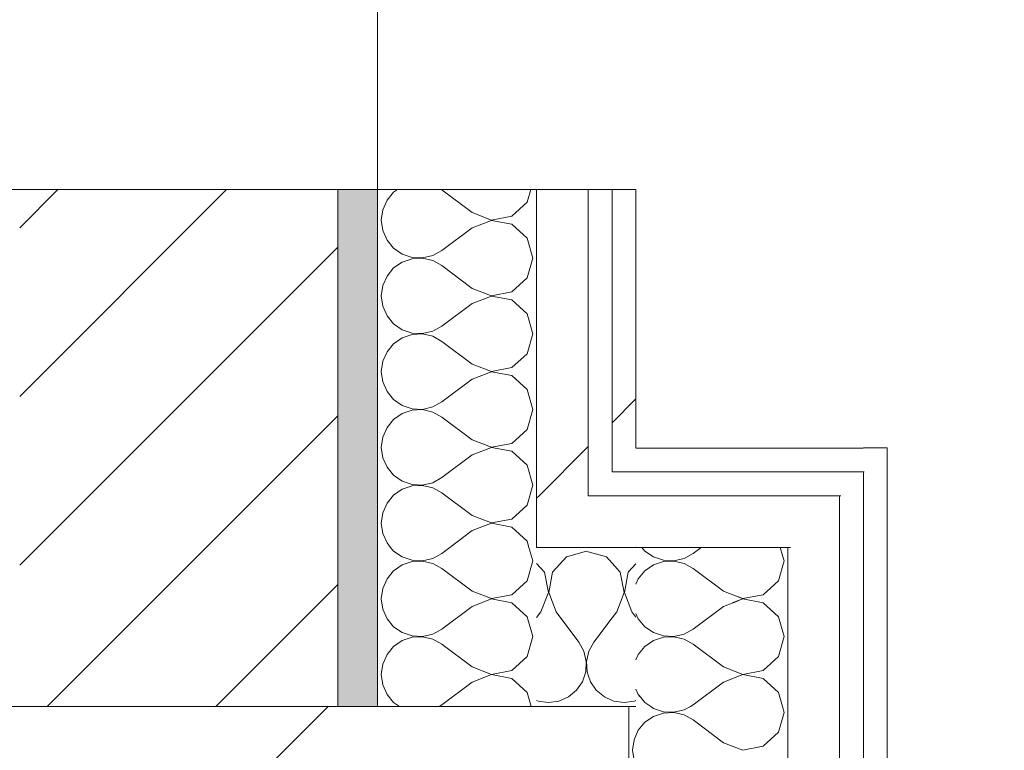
# Model space of a CAD drawing. Header units: millimetres. Extents: x -40968 to 11883, y -17757 to 4746.
# Tile 207 of 227: x -1771 to -1523, y -12000 to -11816. Entities that reach past the tile are written whole.
import ezdxf

# ---------------------------------------------------------------- set-up
doc = ezdxf.new("R2010")
doc.units = ezdxf.units.MM
doc.header["$MEASUREMENT"] = 0
doc.linetypes.add('Wipeout_Contour', pattern=[1000, 0, -1000])
for name, color, linetype in [('10_ESTR_Pilars', 7, 'Continuous'), ('12_FAÇ_Façana', 7, 'Continuous'), ('Nuevo_06_COT_Generals', 7, 'Continuous'), ('Nuevo_08_E_Envans secs', 7, 'Continuous'), ('Ventanas Archicad', 7, 'Continuous')]:
    doc.layers.add(name, color=color, linetype=linetype)
for name, color, linetype, lineweight in [('10_ESTR_Pilars_Pluma_Nº__28', 7, 'Continuous', 20), ('10_ESTR_Pilars_Pluma_Nº__42', 8, 'Continuous', 25), ('12_FAÇ_Façana_Pluma_Nº__2', 8, 'Continuous', 5), ('12_FAÇ_Façana_Pluma_Nº__7', 7, 'Continuous', 5), ('Nuevo_06_COT_Generals_Pluma_Nº__1', 7, 'Continuous', 5), ('Nuevo_08_E_Envans secs_Pluma_Nº__1', 7, 'Continuous', 5), ('Ventanas Archicad_Pluma_Nº__1', 7, 'Continuous', 5), ('Ventanas Archicad_Pluma_Nº__7', 7, 'Continuous', 5)]:
    doc.layers.add(name, color=color, linetype=linetype, lineweight=lineweight)
for name, color, linetype, lineweight, true_color in [('12_FAÇ_Façana_Pluma_Nº__176', 7, 'Continuous', 15, 0x93a0c6), ('Nuevo_08_E_Envans secs_Pluma_Nº__102', 7, 'Continuous', 5, 0xcccccc), ('Nuevo_08_E_Envans secs_Pluma_Nº__171', 171, 'Continuous', 13, 0xaaaaff), ('Nuevo_08_E_Envans secs_Pluma_Nº__177', 7, 'Continuous', 15, 0xf7e046)]:
    doc.layers.add(name, color=color, linetype=linetype, lineweight=lineweight, true_color=true_color)
doc.styles.add('Estilo_Generado_1', font='txt')
doc.dimstyles.new('Estilo_Generado__1', dxfattribs={"dimtxt": 100, "dimasz": 38, "dimexe": 0.18, "dimexo": 300, "dimgap": 0, "dimtad": 1, "dimtih": 1, "dimtoh": 1, "dimlfac": 0.001, "dimzin": 0, "dimdsep": 46, "dimtxsty": 'Estilo_Generado_1', "dimblk": 'ARROWHEAD_2', "dimblk1": 'ARROWHEAD_2', "dimblk2": 'ARROWHEAD_2', "dimcen": 0.09, "dimclrd": 7, "dimclre": 7, "dimclrt": 7, "dimadec": 0, "dimazin": 0, "dimtfac": 1, "dimtdec": 4, "dimtmove": 0, "dimatfit": 3, "dimfxl": 0, "dimtolj": 1, "dimtzin": 0, "dimarcsym": 0})
pattern_1 = [(45, (0, 0), (-183.848, 183.848), [195, -65]), (45, (7e-14, 183.85), (-183.848, 183.848), [195, -65])]

# ---------------------------------------------------------------- blocks, each defined once
blk = doc.blocks.new('Muro_18_1', base_point=(-1681.11, -11858.98))
at = {"layer": '12_FAÇ_Façana_Pluma_Nº__176', "linetype": 'Continuous', "lineweight": 0, "true_color": 0x495063}
blk.add_hatch(color=251, dxfattribs=at).paths.add_polyline_path([(-1691.11, -11988.98), (-1681.11, -11988.98), (-1681.11, -11858.98), (-1691.11, -11858.98)])
at = {"layer": '12_FAÇ_Façana_Pluma_Nº__2', "linetype": 'Continuous', "lineweight": 5}
h = blk.add_hatch(dxfattribs=at)
h.set_pattern_fill('Ceramic_0001', color=8, style=0, pattern_type=2)
h.set_pattern_definition([(45, (0, 0), (-21.2132, 21.2132), [])])
h.paths.add_polyline_path([(-1771.11, -11988.98), (-1691.11, -11988.98), (-1691.11, -11858.98), (-1771.11, -11858.98)])
at = {"layer": '12_FAÇ_Façana_Pluma_Nº__7', "color": 7, "linetype": 'Continuous', "lineweight": 5}
blk.add_line((-1691.11, -11988.98), (-1691.11, -11858.98), dxfattribs=at)
at = {"layer": '12_FAÇ_Façana_Pluma_Nº__7', "color": 7, "linetype": 'Continuous', "lineweight": 5, "flags": 128}
blk.add_lwpolyline([(-1681.11, -11988.98), (-1681.11, -11858.98)], dxfattribs=at)
blk = doc.blocks.new('Ventana Vertical Multi-Faja 27_7')
at = {"layer": 'Ventanas Archicad_Pluma_Nº__1', "color": 7, "linetype": 'Continuous', "lineweight": 5}
for p, q in [((-600, -260), (-600, -235)), ((-600, -350), (600, -350))]:
    blk.add_line(p, q, dxfattribs=at)
at = {"layer": 'Ventanas Archicad_Pluma_Nº__7', "color": 7, "linetype": 'Continuous', "lineweight": 5}
for p, q in [((-600, -260), (-600, -340)), ((-600, -340), (-600, -350))]:
    blk.add_line(p, q, dxfattribs=at)
blk = doc.blocks.new('Muro_19_1', base_point=(-1681.11, -10658.98))
at = {"layer": '12_FAÇ_Façana_Pluma_Nº__7', "color": 7, "linetype": 'Continuous', "lineweight": 5}
for p, q in [((-1771.11, -11858.98), (-1691.11, -11858.98)), ((-1691.11, -11858.98), (-1681.11, -11858.98))]:
    blk.add_line(p, q, dxfattribs=at)
at = {"layer": 'Ventanas Archicad', "color": 253, "linetype": 'Continuous', "lineweight": 5, "true_color": 0xa4a4a6, "zscale": 1000, "rotation": 90.00000000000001}
blk.add_blockref('Ventana Vertical Multi-Faja 27_7', (-2031.11, -11258.98), dxfattribs=at)
blk = doc.blocks.new('*X364')
at = {"layer": 'Nuevo_08_E_Envans secs_Pluma_Nº__102', "color": 254, "linetype": 'Continuous', "lineweight": 5, "true_color": 0xcccccc}
for p, q in [((-1614.6, -11948.97), (-1613.84, -11949.89)), ((-1613.84, -11949.89), (-1611.68, -11951.38)), ((-1604, -11951.75), (-1601.7, -11950.48)), ((-1599.7, -11948.97), (-1601.7, -11950.48)), ((-1579.23, -11951.05), (-1579.81, -11948.97)), ((-1611.68, -11953.39), (-1613.84, -11954.87)), ((-1611.68, -11951.38), (-1609.19, -11952.22)), ((-1609.19, -11952.55), (-1611.68, -11953.39)), ((-1609.19, -11952.22), (-1606.56, -11952.34)), ((-1606.56, -11952.42), (-1609.19, -11952.55)), ((-1606.56, -11952.34), (-1604, -11951.75)), ((-1604, -11953.01), (-1606.56, -11952.42)), ((-1601.7, -11954.29), (-1604, -11953.01)), ((-1613.84, -11954.87), (-1615.52, -11956.9)), ((-1594.08, -11960), (-1601.7, -11954.29)), ((-1615.52, -11956.9), (-1616.11, -11958.24)), ((-1594.08, -11960), (-1589.6, -11961.72)), ((-1590.18, -11962.31), (-1594.08, -11963.81)), ((-1616.11, -11965.57), (-1615.52, -11966.91)), ((-1594.08, -11963.81), (-1601.7, -11969.52)), ((-1615.52, -11966.91), (-1613.84, -11968.94)), ((-1613.84, -11968.94), (-1611.68, -11970.42)), ((-1611.68, -11970.42), (-1609.19, -11971.26)), ((-1604, -11970.8), (-1601.7, -11969.52)), ((-1611.68, -11972.43), (-1613.84, -11973.92)), ((-1609.19, -11971.59), (-1611.68, -11972.43)), ((-1609.19, -11971.26), (-1606.56, -11971.39)), ((-1606.56, -11971.47), (-1609.19, -11971.59)), ((-1606.56, -11971.39), (-1604, -11970.8)), ((-1604, -11972.06), (-1606.56, -11971.47)), ((-1601.7, -11973.33), (-1604, -11972.06)), ((-1613.84, -11973.92), (-1615.52, -11975.95)), ((-1601.24, -11973.68), (-1601.7, -11973.33)), ((-1615.52, -11975.95), (-1616.11, -11977.28)), ((-1616.11, -11984.62), (-1615.52, -11985.96)), ((-1615.52, -11985.96), (-1614.44, -11987.26))]:
    blk.add_line(p, q, dxfattribs=at)
blk = doc.blocks.new('*X366')
at = {"layer": 'Nuevo_08_E_Envans secs_Pluma_Nº__102', "color": 254, "linetype": 'Continuous', "lineweight": 5, "true_color": 0xcccccc}
for p, q in [((-1612.4, -11988.97), (-1611.68, -11989.47)), ((-1611.68, -11989.47), (-1609.19, -11990.31)), ((-1609.19, -11990.31), (-1606.56, -11990.44)), ((-1606.56, -11990.51), (-1609.19, -11990.64)), ((-1606.56, -11990.44), (-1604, -11989.84)), ((-1604, -11991.11), (-1606.56, -11990.51)), ((-1604, -11989.84), (-1602.43, -11988.97)), ((-1580.27, -11995.48), (-1578.85, -11990.48)), ((-1578.85, -11990.48), (-1579.27, -11988.97)), ((-1613.84, -11992.97), (-1615.52, -11994.99)), ((-1611.68, -11991.48), (-1613.84, -11992.97)), ((-1609.19, -11990.64), (-1611.68, -11991.48)), ((-1601.7, -11992.38), (-1604, -11991.11)), ((-1594.08, -11998.1), (-1601.7, -11992.38)), ((-1615.52, -11994.99), (-1616.58, -11997.4)), ((-1584.11, -11998.99), (-1580.27, -11995.48)), ((-1616.58, -11997.4), (-1616.94, -12000)), ((-1616.94, -12000), (-1616.58, -12002.6)), ((-1594.08, -11998.1), (-1589.23, -11999.96)), ((-1589.23, -11999.96), (-1584.11, -11998.99))]:
    blk.add_line(p, q, dxfattribs=at)
blk = doc.blocks.new('*X367')
at = {"layer": 'Nuevo_08_E_Envans secs_Pluma_Nº__102', "color": 254, "linetype": 'Continuous', "lineweight": 5, "true_color": 0xcccccc}
for p, q in [((-1578.85, -11952.38), (-1579.39, -11950.47)), ((-1580.27, -11957.39), (-1578.85, -11952.38)), ((-1584.11, -11960.9), (-1580.27, -11957.39)), ((-1589.23, -11961.94), (-1591.88, -11962.96)), ((-1590.35, -11961.43), (-1589.23, -11961.87)), ((-1589.23, -11961.87), (-1584.11, -11960.9)), ((-1584.11, -11962.91), (-1589.23, -11961.94)), ((-1580.27, -11966.42), (-1584.11, -11962.91)), ((-1578.85, -11971.43), (-1580.27, -11966.42)), ((-1601.7, -11973.33), (-1602.06, -11973.14)), ((-1580.27, -11976.44), (-1578.85, -11971.43)), ((-1594.08, -11979.05), (-1601.7, -11973.33)), ((-1584.11, -11979.95), (-1580.27, -11976.44)), ((-1594.08, -11979.05), (-1589.23, -11980.91)), ((-1589.23, -11980.91), (-1584.11, -11979.95)), ((-1594.08, -11982.86), (-1601.7, -11988.57)), ((-1589.23, -11980.99), (-1594.08, -11982.86)), ((-1584.11, -11981.96), (-1589.23, -11980.99)), ((-1580.27, -11985.47), (-1584.11, -11981.96)), ((-1579.27, -11988.97), (-1580.27, -11985.47)), ((-1615.23, -11986.31), (-1613.84, -11987.98)), ((-1613.84, -11987.98), (-1612.4, -11988.97)), ((-1602.43, -11988.97), (-1601.7, -11988.57))]:
    blk.add_line(p, q, dxfattribs=at)
blk = doc.blocks.new('Muro_124_1', base_point=(-1552.89, -12503.98))
at = {"layer": 'Nuevo_08_E_Envans secs', "color": 7, "lineweight": 20}
blk.add_blockref('*X364', (0, 0), dxfattribs=at)
at = {"color": 254, "linetype": 'Wipeout_Contour', "lineweight": 0, "ltscale": 36080.902134}
blk.add_wipeout([(-1558.73, -11929.97), (-1552.89, -11923.97), (-1558.73, -11923.97)], dxfattribs=at).dxf.layer = 'Nuevo_08_E_Envans secs'
at = {"color": 254, "linetype": 'Wipeout_Contour', "lineweight": 0, "ltscale": 36129.862397}
blk.add_wipeout([(-1577.21, -11948.97), (-1564.56, -11935.97), (-1577.21, -11935.97)], dxfattribs=at).dxf.layer = 'Nuevo_08_E_Envans secs'
at = {"layer": 'Nuevo_08_E_Envans secs_Pluma_Nº__171', "linetype": 'Continuous', "lineweight": 13, "true_color": 0xaaaaff}
h = blk.add_hatch(dxfattribs=at)
h.set_pattern_fill('Panellat_HPL_0001', color=161, style=0, pattern_type=2)
h.set_pattern_definition(pattern_1)
h.paths.add_polyline_path([(-1558.73, -11929.97), (-1552.89, -11923.97), (-1558.73, -11923.97)])
at = {"layer": 'Nuevo_08_E_Envans secs_Pluma_Nº__177', "linetype": 'Continuous', "lineweight": 15, "true_color": 0xf7e046}
h = blk.add_hatch(dxfattribs=at)
h.set_pattern_fill('Panellat_HPL_0001', color=53, style=0, pattern_type=2)
h.set_pattern_definition(pattern_1)
h.paths.add_polyline_path([(-1577.21, -11948.97), (-1564.56, -11935.97), (-1577.21, -11935.97)])
at = {"color": 254, "linetype": 'Wipeout_Contour', "lineweight": 0, "ltscale": 49250.909001}
blk.add_wipeout([(-1552.89, -11929.97), (-1558.89, -11929.97), (-1558.89, -12497.98), (-1552.89, -12497.98)], dxfattribs=at).dxf.layer = 'Nuevo_08_E_Envans secs'
at = {"color": 254, "linetype": 'Wipeout_Contour', "lineweight": 0, "ltscale": 49258.764095}
blk.add_wipeout([(-1577.89, -11948.97), (-1577.89, -12478.98), (-1564.89, -12478.98), (-1564.89, -11948.97)], dxfattribs=at).dxf.layer = 'Nuevo_08_E_Envans secs'
at = {"layer": 'Nuevo_08_E_Envans secs_Pluma_Nº__171', "linetype": 'Continuous', "lineweight": 13, "true_color": 0xaaaaff}
h = blk.add_hatch(dxfattribs=at)
h.set_pattern_fill('Panellat_HPL_0001', color=161, style=0, pattern_type=2)
h.set_pattern_definition(pattern_1)
h.paths.add_polyline_path([(-1552.89, -11929.97), (-1558.89, -11929.97), (-1558.89, -12497.98), (-1552.89, -12497.98)])
at = {"layer": 'Nuevo_08_E_Envans secs_Pluma_Nº__177', "linetype": 'Continuous', "lineweight": 15, "true_color": 0xf7e046}
h = blk.add_hatch(dxfattribs=at)
h.set_pattern_fill('Panellat_HPL_0001', color=53, style=0, pattern_type=2)
h.set_pattern_definition(pattern_1)
h.paths.add_polyline_path([(-1577.89, -11948.97), (-1577.89, -12478.98), (-1564.89, -12478.98), (-1564.89, -11948.97)])
at = {"layer": 'Nuevo_08_E_Envans secs_Pluma_Nº__1', "color": 7, "linetype": 'Continuous', "lineweight": 5}
for p, q in [((-1558.89, -12491.98), (-1558.89, -11935.97)), ((-1577.89, -12438.98), (-1577.89, -11988.97))]:
    blk.add_line(p, q, dxfattribs=at)
at = {"layer": 'Nuevo_08_E_Envans secs', "color": 7, "lineweight": 20}
for name in ['*X367', '*X366']:
    blk.add_blockref(name, (0, 0), dxfattribs=at)
at = {"color": 254, "linetype": 'Wipeout_Contour', "lineweight": 0, "ltscale": 36087.239253}
blk.add_wipeout([(-1558.89, -11929.97), (-1552.89, -11929.97), (-1552.89, -11923.97)], dxfattribs=at).dxf.layer = 'Nuevo_08_E_Envans secs'
at = {"color": 254, "linetype": 'Wipeout_Contour', "lineweight": 0, "ltscale": 36142.399939}
blk.add_wipeout([(-1577.89, -11948.97), (-1564.89, -11948.97), (-1564.89, -11935.97)], dxfattribs=at).dxf.layer = 'Nuevo_08_E_Envans secs'
at = {"layer": 'Nuevo_08_E_Envans secs_Pluma_Nº__171', "linetype": 'Continuous', "lineweight": 13, "true_color": 0xaaaaff}
h = blk.add_hatch(dxfattribs=at)
h.set_pattern_fill('Panellat_HPL_0001', color=161, style=0, pattern_type=2)
h.set_pattern_definition(pattern_1)
h.paths.add_polyline_path([(-1558.89, -11929.97), (-1552.89, -11929.97), (-1552.89, -11923.97)])
at = {"layer": 'Nuevo_08_E_Envans secs_Pluma_Nº__177', "linetype": 'Continuous', "lineweight": 15, "true_color": 0xf7e046}
h = blk.add_hatch(dxfattribs=at)
h.set_pattern_fill('Panellat_HPL_0001', color=53, style=0, pattern_type=2)
h.set_pattern_definition(pattern_1)
h.paths.add_polyline_path([(-1577.89, -11948.97), (-1564.89, -11948.97), (-1564.89, -11935.97)])
at = {"layer": 'Nuevo_08_E_Envans secs_Pluma_Nº__1', "color": 7, "linetype": 'Continuous', "lineweight": 5}
for p, q in [((-1558.73, -11929.97), (-1564.56, -11929.97)), ((-1558.89, -11935.97), (-1558.89, -11929.97)), ((-1564.56, -11935.97), (-1577.21, -11935.97)), ((-1564.89, -11948.97), (-1564.89, -11935.97)), ((-1577.21, -11948.97), (-1616.11, -11948.97)), ((-1577.89, -11988.97), (-1577.89, -11948.97)), ((-1564.89, -12478.98), (-1564.89, -11948.97))]:
    blk.add_line(p, q, dxfattribs=at)
at = {"layer": 'Nuevo_08_E_Envans secs_Pluma_Nº__1', "color": 7, "linetype": 'Continuous', "lineweight": 5, "flags": 128}
for points in [[(-1552.89, -11923.97), (-1558.89, -11923.97)], [(-1552.89, -12503.98), (-1552.89, -11923.97)]]:
    blk.add_lwpolyline(points, dxfattribs=at)
blk = doc.blocks.new('*X369')
at = {"layer": 'Nuevo_08_E_Envans secs_Pluma_Nº__102', "color": 254, "linetype": 'Continuous', "lineweight": 5, "true_color": 0xcccccc}
for p, q in [((-1677.81, -11948.97), (-1677.06, -11949.89)), ((-1677.06, -11949.89), (-1674.89, -11951.38)), ((-1667.22, -11951.75), (-1664.92, -11950.48)), ((-1662.92, -11948.97), (-1664.92, -11950.48)), ((-1642.06, -11952.38), (-1643.03, -11948.97)), ((-1674.89, -11953.39), (-1677.06, -11954.87)), ((-1674.89, -11951.38), (-1672.4, -11952.22)), ((-1672.4, -11952.55), (-1674.89, -11953.39)), ((-1672.4, -11952.22), (-1669.78, -11952.34)), ((-1669.78, -11952.42), (-1672.4, -11952.55)), ((-1669.78, -11952.34), (-1667.22, -11951.75)), ((-1667.22, -11953.01), (-1669.78, -11952.42)), ((-1664.92, -11954.29), (-1667.22, -11953.01)), ((-1643.48, -11957.39), (-1642.06, -11952.38)), ((-1677.06, -11954.87), (-1678.73, -11956.9)), ((-1657.3, -11960), (-1664.92, -11954.29)), ((-1678.73, -11956.9), (-1679.79, -11959.3)), ((-1647.33, -11960.9), (-1643.48, -11957.39)), ((-1679.79, -11959.3), (-1680.16, -11961.9)), ((-1657.3, -11960), (-1652.44, -11961.87)), ((-1680.16, -11961.9), (-1679.79, -11964.51)), ((-1652.44, -11961.94), (-1657.3, -11963.81)), ((-1652.44, -11961.87), (-1647.33, -11960.9)), ((-1647.33, -11962.91), (-1652.44, -11961.94)), ((-1643.48, -11966.42), (-1647.33, -11962.91)), ((-1679.79, -11964.51), (-1678.73, -11966.91)), ((-1657.3, -11963.81), (-1664.92, -11969.52)), ((-1678.73, -11966.91), (-1677.06, -11968.94)), ((-1642.06, -11971.43), (-1643.48, -11966.42)), ((-1677.06, -11968.94), (-1674.89, -11970.42)), ((-1674.89, -11970.42), (-1672.4, -11971.26)), ((-1667.22, -11970.8), (-1664.92, -11969.52)), ((-1674.89, -11972.43), (-1677.06, -11973.92)), ((-1672.4, -11971.59), (-1674.89, -11972.43)), ((-1672.4, -11971.26), (-1669.78, -11971.39)), ((-1669.78, -11971.47), (-1672.4, -11971.59)), ((-1669.78, -11971.39), (-1667.22, -11970.8)), ((-1667.22, -11972.06), (-1669.78, -11971.47)), ((-1664.92, -11973.33), (-1667.22, -11972.06)), ((-1643.48, -11976.44), (-1642.06, -11971.43)), ((-1677.06, -11973.92), (-1678.73, -11975.95)), ((-1657.3, -11979.05), (-1664.92, -11973.33)), ((-1678.73, -11975.95), (-1679.79, -11978.35)), ((-1647.33, -11979.95), (-1643.48, -11976.44)), ((-1679.79, -11978.35), (-1680.16, -11980.95)), ((-1657.3, -11979.05), (-1652.44, -11980.91)), ((-1652.44, -11980.91), (-1647.33, -11979.95)), ((-1680.16, -11980.95), (-1679.79, -11983.55)), ((-1657.3, -11982.86), (-1664.92, -11988.57)), ((-1652.44, -11980.99), (-1657.3, -11982.86)), ((-1647.33, -11981.96), (-1652.44, -11980.99)), ((-1643.48, -11985.47), (-1647.33, -11981.96)), ((-1679.79, -11983.55), (-1678.73, -11985.96)), ((-1642.49, -11988.97), (-1643.48, -11985.47)), ((-1678.73, -11985.96), (-1677.06, -11987.98)), ((-1677.06, -11987.98), (-1675.62, -11988.97)), ((-1665.65, -11988.97), (-1664.92, -11988.57))]:
    blk.add_line(p, q, dxfattribs=at)
blk = doc.blocks.new('*X370')
at = {"layer": 'Nuevo_08_E_Envans secs_Pluma_Nº__102', "color": 254, "linetype": 'Continuous', "lineweight": 5, "true_color": 0xcccccc}
for p, q in [((-1676.1, -11858.98), (-1677.06, -11859.64)), ((-1664.92, -11859.05), (-1665.05, -11858.98)), ((-1657.3, -11864.76), (-1664.92, -11859.05)), ((-1643.48, -11862.15), (-1642.58, -11858.98)), ((-1678.73, -11861.66), (-1679.79, -11864.06)), ((-1677.06, -11859.64), (-1678.73, -11861.66)), ((-1679.79, -11864.06), (-1680.16, -11866.67)), ((-1647.33, -11865.66), (-1643.48, -11862.15)), ((-1680.16, -11866.67), (-1679.79, -11869.27)), ((-1657.3, -11864.76), (-1652.44, -11866.63)), ((-1652.44, -11866.71), (-1657.3, -11868.57)), ((-1652.44, -11866.63), (-1647.33, -11865.66)), ((-1647.33, -11867.67), (-1652.44, -11866.71)), ((-1657.3, -11868.57), (-1664.92, -11874.29)), ((-1643.48, -11871.18), (-1647.33, -11867.67)), ((-1679.79, -11869.27), (-1678.73, -11871.67)), ((-1678.73, -11871.67), (-1677.06, -11873.7)), ((-1642.06, -11876.19), (-1643.48, -11871.18)), ((-1677.06, -11873.7), (-1674.89, -11875.19)), ((-1674.89, -11875.19), (-1672.4, -11876.02)), ((-1672.4, -11876.36), (-1674.89, -11877.2)), ((-1672.4, -11876.02), (-1669.78, -11876.15)), ((-1669.78, -11876.23), (-1672.4, -11876.36)), ((-1669.78, -11876.15), (-1667.22, -11875.56)), ((-1667.22, -11876.82), (-1669.78, -11876.23)), ((-1667.22, -11875.56), (-1664.92, -11874.29)), ((-1643.48, -11881.2), (-1642.06, -11876.19)), ((-1677.06, -11878.68), (-1678.73, -11880.71)), ((-1674.89, -11877.2), (-1677.06, -11878.68)), ((-1664.92, -11878.1), (-1667.22, -11876.82)), ((-1657.3, -11883.81), (-1664.92, -11878.1)), ((-1678.73, -11880.71), (-1679.79, -11883.11)), ((-1647.33, -11884.71), (-1643.48, -11881.2)), ((-1679.79, -11883.11), (-1680.16, -11885.71)), ((-1657.3, -11883.81), (-1652.44, -11885.68)), ((-1680.16, -11885.71), (-1679.79, -11888.32)), ((-1652.44, -11885.75), (-1657.3, -11887.62)), ((-1652.44, -11885.68), (-1647.33, -11884.71)), ((-1647.33, -11886.72), (-1652.44, -11885.75)), ((-1679.79, -11888.32), (-1678.73, -11890.72)), ((-1657.3, -11887.62), (-1664.92, -11893.33)), ((-1643.48, -11890.23), (-1647.33, -11886.72)), ((-1678.73, -11890.72), (-1677.06, -11892.74)), ((-1642.06, -11895.24), (-1643.48, -11890.23)), ((-1677.06, -11892.74), (-1674.89, -11894.23)), ((-1667.22, -11894.6), (-1664.92, -11893.33)), ((-1674.89, -11896.24), (-1677.06, -11897.73)), ((-1674.89, -11894.23), (-1672.4, -11895.07)), ((-1672.4, -11895.4), (-1674.89, -11896.24)), ((-1672.4, -11895.07), (-1669.78, -11895.2)), ((-1669.78, -11895.28), (-1672.4, -11895.4)), ((-1669.78, -11895.2), (-1667.22, -11894.6)), ((-1667.22, -11895.87), (-1669.78, -11895.28)), ((-1664.92, -11897.14), (-1667.22, -11895.87)), ((-1643.48, -11900.25), (-1642.06, -11895.24)), ((-1677.06, -11897.73), (-1678.73, -11899.75)), ((-1657.3, -11902.86), (-1664.92, -11897.14)), ((-1678.73, -11899.75), (-1679.79, -11902.16)), ((-1647.33, -11903.76), (-1643.48, -11900.25)), ((-1679.79, -11902.16), (-1680.16, -11904.76)), ((-1657.3, -11902.86), (-1652.44, -11904.72)), ((-1652.44, -11904.72), (-1647.33, -11903.76)), ((-1680.16, -11904.76), (-1679.79, -11907.36)), ((-1652.44, -11904.8), (-1657.3, -11906.67)), ((-1647.33, -11905.77), (-1652.44, -11904.8)), ((-1643.48, -11909.28), (-1647.33, -11905.77)), ((-1679.79, -11907.36), (-1678.73, -11909.77)), ((-1657.3, -11906.67), (-1664.92, -11912.38)), ((-1678.73, -11909.77), (-1677.06, -11911.79)), ((-1642.06, -11914.29), (-1643.48, -11909.28)), ((-1677.06, -11911.79), (-1674.89, -11913.28)), ((-1674.89, -11913.28), (-1672.4, -11914.12)), ((-1669.78, -11914.25), (-1667.22, -11913.65)), ((-1667.22, -11913.65), (-1664.92, -11912.38)), ((-1674.89, -11915.29), (-1677.06, -11916.78)), ((-1672.4, -11914.45), (-1674.89, -11915.29)), ((-1672.4, -11914.12), (-1669.78, -11914.25)), ((-1669.78, -11914.32), (-1672.4, -11914.45)), ((-1667.22, -11914.92), (-1669.78, -11914.32)), ((-1664.92, -11916.19), (-1667.22, -11914.92)), ((-1657.3, -11921.9), (-1664.92, -11916.19)), ((-1643.48, -11919.29), (-1642.06, -11914.29)), ((-1677.06, -11916.78), (-1678.73, -11918.8)), ((-1679.79, -11921.21), (-1680.16, -11923.81)), ((-1678.73, -11918.8), (-1679.79, -11921.21)), ((-1647.33, -11922.8), (-1643.48, -11919.29)), ((-1657.3, -11921.9), (-1652.44, -11923.77)), ((-1652.44, -11923.77), (-1647.33, -11922.8)), ((-1680.16, -11923.81), (-1679.79, -11926.41)), ((-1657.3, -11925.71), (-1664.92, -11931.43)), ((-1652.44, -11923.85), (-1657.3, -11925.71)), ((-1647.33, -11924.81), (-1652.44, -11923.85)), ((-1643.48, -11928.33), (-1647.33, -11924.81)), ((-1679.79, -11926.41), (-1678.73, -11928.82)), ((-1642.06, -11933.33), (-1643.48, -11928.33)), ((-1678.73, -11928.82), (-1677.06, -11930.84)), ((-1677.06, -11930.84), (-1674.89, -11932.33)), ((-1674.89, -11932.33), (-1672.4, -11933.17)), ((-1672.4, -11933.5), (-1674.89, -11934.34)), ((-1672.4, -11933.17), (-1669.78, -11933.29)), ((-1669.78, -11933.37), (-1672.4, -11933.5)), ((-1669.78, -11933.29), (-1667.22, -11932.7)), ((-1667.22, -11933.97), (-1669.78, -11933.37)), ((-1667.22, -11932.7), (-1664.92, -11931.43)), ((-1643.48, -11938.34), (-1642.06, -11933.33)), ((-1677.06, -11935.83), (-1678.73, -11937.85)), ((-1674.89, -11934.34), (-1677.06, -11935.83)), ((-1664.92, -11935.24), (-1667.22, -11933.97)), ((-1657.3, -11940.95), (-1664.92, -11935.24)), ((-1678.73, -11937.85), (-1679.79, -11940.25)), ((-1647.33, -11941.85), (-1643.48, -11938.34)), ((-1679.79, -11940.25), (-1680.16, -11942.86)), ((-1657.3, -11940.95), (-1652.44, -11942.82)), ((-1680.16, -11942.86), (-1679.79, -11945.46)), ((-1652.44, -11942.9), (-1657.3, -11944.76)), ((-1652.44, -11942.82), (-1647.33, -11941.85)), ((-1647.33, -11943.86), (-1652.44, -11942.9)), ((-1679.79, -11945.46), (-1678.73, -11947.86)), ((-1657.3, -11944.76), (-1662.92, -11948.97)), ((-1643.48, -11947.37), (-1647.33, -11943.86)), ((-1678.73, -11947.86), (-1677.81, -11948.97)), ((-1643.03, -11948.97), (-1643.48, -11947.37))]:
    blk.add_line(p, q, dxfattribs=at)
blk = doc.blocks.new('Muro_125_1', base_point=(-1616.11, -11988.98))
at = {"layer": 'Nuevo_08_E_Envans secs_Pluma_Nº__1', "color": 7, "linetype": 'Continuous', "lineweight": 5}
for p, q in [((-1641.11, -11988.97), (-1628.11, -11988.97)), ((-1628.11, -11988.97), (-1622.11, -11988.97)), ((-1622.11, -11988.97), (-1616.11, -11988.97))]:
    blk.add_line(p, q, dxfattribs=at)
at = {"layer": 'Nuevo_08_E_Envans secs_Pluma_Nº__1', "color": 7, "linetype": 'Continuous', "lineweight": 5, "flags": 128}
for points in [[(-1681.11, -11858.98), (-1681.11, -11988.98)], [(-1616.11, -11988.98), (-1617.89, -11988.98)]]:
    blk.add_lwpolyline(points, dxfattribs=at)
at = {"color": 254, "linetype": 'Wipeout_Contour', "lineweight": 0, "ltscale": 48145.484354}
blk.add_wipeout([(-1622.11, -11923.97), (-1622.11, -11929.97), (-1616.11, -11929.97), (-1616.11, -11923.97)], dxfattribs=at).dxf.layer = 'Nuevo_08_E_Envans secs'
at = {"color": 254, "linetype": 'Wipeout_Contour', "lineweight": 0, "ltscale": 48215.295557}
blk.add_wipeout([(-1641.11, -11935.97), (-1641.11, -11948.97), (-1628.11, -11948.97), (-1628.11, -11935.97)], dxfattribs=at).dxf.layer = 'Nuevo_08_E_Envans secs'
at = {"layer": 'Nuevo_08_E_Envans secs_Pluma_Nº__171', "linetype": 'Continuous', "lineweight": 13, "true_color": 0xaaaaff}
h = blk.add_hatch(dxfattribs=at)
h.set_pattern_fill('Panellat_HPL_0001', color=161, style=0, pattern_type=2)
h.set_pattern_definition(pattern_1)
h.paths.add_polyline_path([(-1622.11, -11923.97), (-1622.11, -11929.97), (-1616.11, -11929.97), (-1616.11, -11923.97)])
at = {"layer": 'Nuevo_08_E_Envans secs_Pluma_Nº__177', "linetype": 'Continuous', "lineweight": 15, "true_color": 0xf7e046}
h = blk.add_hatch(dxfattribs=at)
h.set_pattern_fill('Panellat_HPL_0001', color=53, style=0, pattern_type=2)
h.set_pattern_definition(pattern_1)
h.paths.add_polyline_path([(-1641.11, -11935.97), (-1641.11, -11948.97), (-1628.11, -11948.97), (-1628.11, -11935.97)])
at = {"layer": 'Nuevo_08_E_Envans secs_Pluma_Nº__1', "color": 7, "linetype": 'Continuous', "lineweight": 5}
for p, q in [((-1616.11, -11929.97), (-1622.11, -11929.97)), ((-1628.11, -11948.97), (-1641.11, -11948.97))]:
    blk.add_line(p, q, dxfattribs=at)
at = {"layer": 'Nuevo_08_E_Envans secs', "color": 7, "lineweight": 20}
blk.add_blockref('*X369', (0, 0), dxfattribs=at)
at = {"color": 254, "linetype": 'Wipeout_Contour', "lineweight": 0, "ltscale": 48036.972073}
blk.add_wipeout([(-1628.11, -11935.97), (-1628.11, -11858.98), (-1641.11, -11858.98), (-1641.11, -11935.97)], dxfattribs=at).dxf.layer = 'Nuevo_08_E_Envans secs'
at = {"color": 254, "linetype": 'Wipeout_Contour', "lineweight": 0, "ltscale": 48004.785095}
blk.add_wipeout([(-1616.11, -11923.97), (-1616.11, -11858.98), (-1622.11, -11858.98), (-1622.11, -11923.97)], dxfattribs=at).dxf.layer = 'Nuevo_08_E_Envans secs'
at = {"layer": 'Nuevo_08_E_Envans secs_Pluma_Nº__171', "linetype": 'Continuous', "lineweight": 13, "true_color": 0xaaaaff}
h = blk.add_hatch(dxfattribs=at)
h.set_pattern_fill('Panellat_HPL_0001', color=161, style=0, pattern_type=2)
h.set_pattern_definition(pattern_1)
h.paths.add_polyline_path([(-1616.11, -11923.97), (-1616.11, -11858.98), (-1622.11, -11858.98), (-1622.11, -11923.97)])
at = {"layer": 'Nuevo_08_E_Envans secs_Pluma_Nº__177', "linetype": 'Continuous', "lineweight": 15, "true_color": 0xf7e046}
h = blk.add_hatch(dxfattribs=at)
h.set_pattern_fill('Panellat_HPL_0001', color=53, style=0, pattern_type=2)
h.set_pattern_definition(pattern_1)
h.paths.add_polyline_path([(-1628.11, -11935.97), (-1628.11, -11858.98), (-1641.11, -11858.98), (-1641.11, -11935.97)])
at = {"layer": 'Nuevo_08_E_Envans secs_Pluma_Nº__1', "color": 7, "linetype": 'Continuous', "lineweight": 5}
for p, q in [((-1641.11, -11948.97), (-1641.11, -11858.98)), ((-1628.11, -11935.97), (-1628.11, -11858.98)), ((-1622.11, -11929.97), (-1622.11, -11858.98)), ((-1622.11, -11935.97), (-1628.11, -11935.97))]:
    blk.add_line(p, q, dxfattribs=at)
at = {"layer": 'Nuevo_08_E_Envans secs_Pluma_Nº__1', "color": 7, "linetype": 'Continuous', "lineweight": 5, "flags": 128}
for points in [[(-1641.11, -11858.98), (-1681.11, -11858.98)], [(-1628.11, -11858.98), (-1641.11, -11858.98)], [(-1622.11, -11858.98), (-1628.11, -11858.98)], [(-1616.11, -11858.98), (-1622.11, -11858.98)], [(-1616.11, -11923.97), (-1616.11, -11858.98)]]:
    blk.add_lwpolyline(points, dxfattribs=at)
at = {"layer": 'Nuevo_08_E_Envans secs', "color": 7, "lineweight": 20}
blk.add_blockref('*X370', (0, 0), dxfattribs=at)
blk = doc.blocks.new('*X376')
at = {"layer": 'Nuevo_08_E_Envans secs_Pluma_Nº__102', "color": 254, "linetype": 'Continuous', "lineweight": 5, "true_color": 0xcccccc}
for p, q in [((-1620.05, -11955.19), (-1622.11, -11952.94)), ((-1616.11, -11953.08), (-1618.04, -11955.19)), ((-1619.09, -11960.31), (-1620.05, -11955.19)), ((-1618.04, -11955.19), (-1619.01, -11960.31)), ((-1620.95, -11965.16), (-1619.09, -11960.31)), ((-1619.01, -11960.31), (-1617.14, -11965.16)), ((-1620.95, -11965.16), (-1622.11, -11966.71)), ((-1617.14, -11965.16), (-1616.11, -11966.54)), ((-1622.11, -11987.46), (-1621.65, -11987.66)), ((-1621.65, -11987.66), (-1619.05, -11988.02)), ((-1619.05, -11988.02), (-1616.45, -11987.66)), ((-1616.45, -11987.66), (-1616.11, -11987.51))]:
    blk.add_line(p, q, dxfattribs=at)
blk = doc.blocks.new('*X377')
at = {"layer": 'Nuevo_08_E_Envans secs_Pluma_Nº__102', "color": 254, "linetype": 'Continuous', "lineweight": 5, "true_color": 0xcccccc}
for p, q in [((-1623.56, -11951.35), (-1628.11, -11950.06)), ((-1622.11, -11952.94), (-1623.56, -11951.35)), ((-1622.11, -11966.71), (-1626.67, -11972.78)), ((-1626.67, -11972.78), (-1627.94, -11975.08)), ((-1627.94, -11975.08), (-1628.11, -11975.82)), ((-1628.11, -11981.15), (-1627.57, -11982.76)), ((-1627.57, -11982.76), (-1626.08, -11984.92)), ((-1626.08, -11984.92), (-1624.05, -11986.6)), ((-1624.05, -11986.6), (-1622.11, -11987.46))]:
    blk.add_line(p, q, dxfattribs=at)
blk = doc.blocks.new('*X378')
at = {"layer": 'Nuevo_08_E_Envans secs_Pluma_Nº__102', "color": 254, "linetype": 'Continuous', "lineweight": 5, "true_color": 0xcccccc}
for p, q in [((-1628.57, -11949.93), (-1633.58, -11951.35)), ((-1628.11, -11950.06), (-1628.57, -11949.93)), ((-1639.1, -11955.19), (-1641.11, -11952.99)), ((-1633.58, -11951.35), (-1637.09, -11955.19)), ((-1638.13, -11960.31), (-1639.1, -11955.19)), ((-1637.09, -11955.19), (-1638.06, -11960.31)), ((-1640, -11965.16), (-1638.13, -11960.31)), ((-1638.06, -11960.31), (-1636.19, -11965.16)), ((-1640, -11965.16), (-1641.11, -11966.64)), ((-1636.19, -11965.16), (-1630.48, -11972.78)), ((-1629.2, -11975.08), (-1630.48, -11972.78)), ((-1628.61, -11977.64), (-1629.2, -11975.08)), ((-1628.74, -11980.27), (-1628.61, -11977.64)), ((-1628.11, -11975.82), (-1628.53, -11977.64)), ((-1628.53, -11977.64), (-1628.41, -11980.27)), ((-1629.58, -11982.76), (-1628.74, -11980.27)), ((-1628.41, -11980.27), (-1628.11, -11981.15)), ((-1631.06, -11984.92), (-1629.58, -11982.76)), ((-1633.09, -11986.6), (-1631.06, -11984.92)), ((-1641.11, -11987.48), (-1640.7, -11987.66)), ((-1640.7, -11987.66), (-1638.1, -11988.02)), ((-1638.1, -11988.02), (-1635.49, -11987.66)), ((-1635.49, -11987.66), (-1633.09, -11986.6))]:
    blk.add_line(p, q, dxfattribs=at)
blk = doc.blocks.new('Muro_127_1', base_point=(-1552.89, -11923.97))
at = {"layer": 'Nuevo_08_E_Envans secs_Pluma_Nº__1', "color": 7, "linetype": 'Continuous', "lineweight": 5}
for p, q in [((-1641.11, -11988.97), (-1628.11, -11988.97)), ((-1628.11, -11988.97), (-1622.11, -11988.97)), ((-1622.11, -11988.97), (-1616.11, -11988.97))]:
    blk.add_line(p, q, dxfattribs=at)
at = {"layer": 'Nuevo_08_E_Envans secs', "color": 7, "lineweight": 20}
blk.add_blockref('*X376', (0, 0), dxfattribs=at)
at = {"color": 254, "linetype": 'Wipeout_Contour', "lineweight": 0, "ltscale": 48128.729261}
blk.add_wipeout([(-1558.73, -11923.97), (-1616.11, -11923.97), (-1616.11, -11929.97), (-1558.73, -11929.97)], dxfattribs=at).dxf.layer = 'Nuevo_08_E_Envans secs'
at = {"color": 254, "linetype": 'Wipeout_Contour', "lineweight": 0, "ltscale": 48206.921587}
blk.add_wipeout([(-1622.11, -11935.97), (-1622.11, -11948.97), (-1616.11, -11948.97), (-1616.11, -11935.97)], dxfattribs=at).dxf.layer = 'Nuevo_08_E_Envans secs'
at = {"layer": 'Nuevo_08_E_Envans secs_Pluma_Nº__171', "linetype": 'Continuous', "lineweight": 13, "true_color": 0xaaaaff}
h = blk.add_hatch(dxfattribs=at)
h.set_pattern_fill('Panellat_HPL_0001', color=161, style=0, pattern_type=2)
h.set_pattern_definition(pattern_1)
h.paths.add_polyline_path([(-1558.73, -11923.97), (-1616.11, -11923.97), (-1616.11, -11929.97), (-1558.73, -11929.97)])
at = {"layer": 'Nuevo_08_E_Envans secs_Pluma_Nº__177', "linetype": 'Continuous', "lineweight": 15, "true_color": 0xf7e046}
h = blk.add_hatch(dxfattribs=at)
h.set_pattern_fill('Panellat_HPL_0001', color=53, style=0, pattern_type=2)
h.set_pattern_definition(pattern_1)
h.paths.add_polyline_path([(-1622.11, -11935.97), (-1622.11, -11948.97), (-1616.11, -11948.97), (-1616.11, -11935.97)])
at = {"layer": 'Nuevo_08_E_Envans secs_Pluma_Nº__1', "color": 7, "linetype": 'Continuous', "lineweight": 5}
for p, q in [((-1616.11, -11929.97), (-1622.11, -11929.97)), ((-1564.56, -11929.97), (-1616.11, -11929.97)), ((-1558.73, -11929.97), (-1564.56, -11929.97))]:
    blk.add_line(p, q, dxfattribs=at)
at = {"layer": 'Nuevo_08_E_Envans secs_Pluma_Nº__1', "color": 7, "linetype": 'Continuous', "lineweight": 5, "flags": 128}
blk.add_lwpolyline([(-1558.89, -11923.97), (-1616.11, -11923.97)], dxfattribs=at)
at = {"layer": 'Nuevo_08_E_Envans secs', "color": 7, "lineweight": 20}
blk.add_blockref('*X377', (0, 0), dxfattribs=at)
at = {"color": 254, "linetype": 'Wipeout_Contour', "lineweight": 0, "ltscale": 48210.151772}
blk.add_wipeout([(-1628.11, -11935.97), (-1628.11, -11948.97), (-1622.11, -11948.97), (-1622.11, -11935.97)], dxfattribs=at).dxf.layer = 'Nuevo_08_E_Envans secs'
at = {"color": 254, "linetype": 'Wipeout_Contour', "lineweight": 0, "ltscale": 48194.998899}
blk.add_wipeout([(-1577.21, -11935.97), (-1616.11, -11935.97), (-1616.11, -11948.97), (-1577.21, -11948.97)], dxfattribs=at).dxf.layer = 'Nuevo_08_E_Envans secs'
at = {"layer": 'Nuevo_08_E_Envans secs_Pluma_Nº__177', "linetype": 'Continuous', "lineweight": 15, "true_color": 0xf7e046}
h = blk.add_hatch(dxfattribs=at)
h.set_pattern_fill('Panellat_HPL_0001', color=53, style=0, pattern_type=2)
h.set_pattern_definition(pattern_1)
h.paths.add_polyline_path([(-1628.11, -11935.97), (-1628.11, -11948.97), (-1622.11, -11948.97), (-1622.11, -11935.97)])
h = blk.add_hatch(dxfattribs=at)
h.set_pattern_fill('Panellat_HPL_0001', color=53, style=0, pattern_type=2)
h.set_pattern_definition(pattern_1)
h.paths.add_polyline_path([(-1577.21, -11935.97), (-1616.11, -11935.97), (-1616.11, -11948.97), (-1577.21, -11948.97)])
at = {"layer": 'Nuevo_08_E_Envans secs_Pluma_Nº__1', "color": 7, "linetype": 'Continuous', "lineweight": 5}
for p, q in [((-1622.11, -11935.97), (-1628.11, -11935.97)), ((-1616.11, -11935.97), (-1622.11, -11935.97)), ((-1577.21, -11935.97), (-1616.11, -11935.97)), ((-1564.56, -11935.97), (-1577.21, -11935.97)), ((-1628.11, -11948.97), (-1641.11, -11948.97)), ((-1622.11, -11948.97), (-1628.11, -11948.97)), ((-1616.11, -11948.97), (-1622.11, -11948.97)), ((-1577.21, -11948.97), (-1616.11, -11948.97))]:
    blk.add_line(p, q, dxfattribs=at)
blk.add_point((-1616.11, -11948.97), dxfattribs=at)
at = {"layer": 'Nuevo_08_E_Envans secs', "color": 7, "lineweight": 20}
blk.add_blockref('*X378', (0, 0), dxfattribs=at)
blk = doc.blocks.new('Pilar_13_1', base_point=(-1794.5, -12213.98))
at = {"color": 254, "linetype": 'Wipeout_Contour', "lineweight": 0, "ltscale": 49385.503299}
blk.add_wipeout([(-1971.11, -12438.98), (-1617.89, -12438.98), (-1617.89, -11988.98), (-1971.11, -11988.98)], dxfattribs=at).dxf.layer = '10_ESTR_Pilars'
at = {"layer": '10_ESTR_Pilars_Pluma_Nº__42', "linetype": 'Continuous', "lineweight": 25}
h = blk.add_hatch(dxfattribs=at)
h.set_pattern_fill('00_GCT_trama_45º_e1_400__05', color=8, style=0, pattern_type=2)
h.set_pattern_definition([(45, (0, 0), (-45.96194, 45.96194), [])])
h.paths.add_polyline_path([(-1971.11, -12438.98), (-1617.89, -12438.98), (-1617.89, -11988.98), (-1971.11, -11988.98)])
at = {"layer": '10_ESTR_Pilars_Pluma_Nº__28', "color": 7, "linetype": 'Continuous', "lineweight": 20, "flags": 128}
blk.add_lwpolyline([(-1971.11, -12438.98), (-1617.89, -12438.98), (-1617.89, -11988.98), (-1971.11, -11988.98)], close=True, dxfattribs=at)
blk = doc.blocks.new('*D619')
at = {"layer": 'Nuevo_06_COT_Generals_Pluma_Nº__1', "color": 7, "linetype": 'Continuous', "lineweight": 5}
for p, q in [((-1616.11, -11623.97), (-1616.11, -11242.28)), ((-1601.68, -11254.78), (-1630.54, -11304.78)), ((-1538.46, -11254.78), (-1567.33, -11304.78)), ((-1640.56, -11279.78), (-1616.11, -11279.78)), ((-1616.11, -11279.78), (-1552.89, -11279.78))]:
    blk.add_line(p, q, dxfattribs=at)
at = {"layer": 'Nuevo_06_COT_Generals_Pluma_Nº__1', "color": 7, "lineweight": 5, "insert": (-1905.33, -11259.78), "char_height": 100, "attachment_point": 7, "style": 'Estilo_Generado_1'}
blk.add_mtext('\\A1;{\\pql;\\fGotham Book|b0|i0|c0|p0;\\W1.000000;0,06}', dxfattribs=at)
blk = doc.blocks.new('ARROWHEAD_2')
at = {"color": 0, "linetype": 'Continuous', "lineweight": 0}
for p, q in [((-0.3781, -0.655), (0.3781, 0.655)), ((0, 0), (-1, 0))]:
    blk.add_line(p, q, dxfattribs=at)
blk = doc.blocks.new('*D620')
at = {"layer": 'Nuevo_06_COT_Generals_Pluma_Nº__1', "color": 7, "linetype": 'Continuous', "lineweight": 5}
for p, q in [((-1552.89, -11623.97), (-1552.89, -11242.28)), ((363.89, -11623.98), (363.89, -11242.28)), ((-1538.46, -11254.78), (-1567.33, -11304.78)), ((378.32, -11254.78), (349.46, -11304.78)), ((-1616.11, -11279.78), (-1552.89, -11279.78)), ((-1552.89, -11279.78), (363.89, -11279.78))]:
    blk.add_line(p, q, dxfattribs=at)
at = {"layer": 'Nuevo_06_COT_Generals_Pluma_Nº__1', "color": 7, "lineweight": 5, "insert": (-731.89, -11259.78), "char_height": 100, "attachment_point": 7, "style": 'Estilo_Generado_1'}
blk.add_mtext('\\A1;{\\pql;\\fGotham Book|b0|i0|c0|p0;\\W1.000000;1,92}', dxfattribs=at)

msp = doc.modelspace()

# ---------------------------------------------------------------- block references
at = {"layer": '12_FAÇ_Façana', "color": 7, "lineweight": 20}
for name, p in [('Muro_19_1', (-1681.109, -10658.976)), ('Muro_18_1', (-1681.109, -11858.976))]:
    msp.add_blockref(name, p, dxfattribs=at)
at = {"layer": 'Nuevo_08_E_Envans secs', "color": 7, "lineweight": 20}
msp.add_blockref('Muro_124_1', (-1552.894, -12503.976), dxfattribs=at)

# ---------------------------------------------------------------- next in the draw order: block references
msp.add_blockref('Muro_125_1', (-1616.109, -11988.976), dxfattribs=at)

# ---------------------------------------------------------------- next in the draw order: block references
msp.add_blockref('Muro_127_1', (-1552.894, -11923.974), dxfattribs=at)

# ---------------------------------------------------------------- next in the draw order: block references
at = {"layer": '10_ESTR_Pilars', "color": 7, "lineweight": 20}
msp.add_blockref('Pilar_13_1', (-1794.502, -12213.976), dxfattribs=at)

# ---------------------------------------------------------------- next in the draw order: dimensions: what is measured, and where the dimension line sits
at = {"layer": 'Nuevo_06_COT_Generals', "color": 7, "linetype": 'Continuous', "lineweight": 5}
for base, p1, p2, picture, middle in [((-1552.894, -11279.778), (-1616.109, -11923.974), (-1552.894, -11923.974), '*D619', (-1775.872, -11209.778)), ((363.891, -11279.778), (-1552.894, -11923.974), (363.891, -11923.976), '*D620', (-602.429, -11209.778))]:
    dim = msp.add_linear_dim(base=base, p1=p1, p2=p2, dimstyle='Estilo_Generado__1', dxfattribs=at)
    dim.commit()
    dim.dimension.update_dxf_attribs({"geometry": picture, "text_midpoint": middle, "dimtype": 160})

doc.saveas('drawing.dxf')
